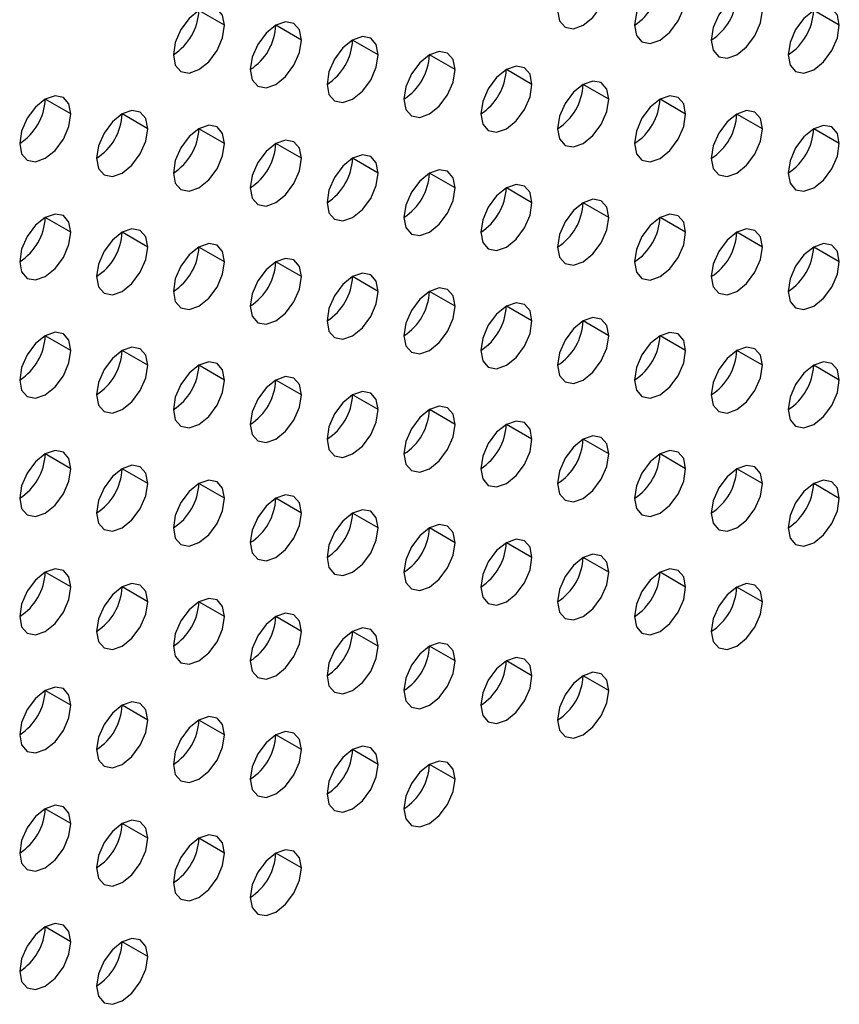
# Model space of a CAD drawing. Header units: millimetres. Extents: x 0 to 1118, y 0 to 864.
# Tile 109 of 254: x 913.08 to 916.85, y 679.02 to 683.56. Entities that reach past the tile are written whole.
import ezdxf

# ---------------------------------------------------------------- set-up
doc = ezdxf.new("R2010")
doc.units = ezdxf.units.MM

msp = doc.modelspace()

# ---------------------------------------------------------------- linework, layer by layer
at = {"color": 7, "linetype": 'Continuous', "lineweight": 25}
for p, q in [((914.018, 683.5313), (913.9002, 683.5993)), ((916.8465, 683.531), (916.7286, 683.5991)), ((914.3716, 683.4632), (914.2537, 683.5312)), ((914.7251, 683.3951), (914.6073, 683.4632)), ((915.0787, 683.3271), (914.9608, 683.3951)), ((915.4322, 683.259), (915.3144, 683.327)), ((915.7858, 683.1909), (915.668, 683.2589)), ((913.3109, 683.1231), (913.1931, 683.1911)), ((916.1394, 683.1228), (916.0215, 683.1908)), ((913.6645, 683.055), (913.5466, 683.123)), ((916.4929, 683.0547), (916.3751, 683.1228)), ((914.018, 682.9869), (913.9002, 683.055)), ((916.8465, 682.9867), (916.7286, 683.0547)), ((914.3716, 682.9188), (914.2537, 682.9869)), ((914.7251, 682.8508), (914.6073, 682.9188)), ((915.0787, 682.7827), (914.9608, 682.8507)), ((915.4322, 682.7146), (915.3144, 682.7826)), ((915.7858, 682.6465), (915.668, 682.7146)), ((913.3109, 682.5787), (913.1931, 682.6468)), ((916.1394, 682.5785), (916.0215, 682.6465)), ((913.6645, 682.5106), (913.5466, 682.5787)), ((916.4929, 682.5104), (916.3751, 682.5784)), ((914.018, 682.4426), (913.9002, 682.5106)), ((916.8465, 682.4423), (916.7286, 682.5103)), ((914.3716, 682.3745), (914.2537, 682.4425)), ((914.7251, 682.3064), (914.6073, 682.3744)), ((915.0787, 682.2383), (914.9608, 682.3064)), ((915.4322, 682.1703), (915.3144, 682.2383)), ((915.7858, 682.1022), (915.668, 682.1702)), ((913.3109, 682.0344), (913.1931, 682.1024)), ((916.1394, 682.0341), (916.0215, 682.1021)), ((913.6645, 681.9663), (913.5466, 682.0343)), ((916.4929, 681.966), (916.3751, 682.0341)), ((914.018, 681.8982), (913.9002, 681.9662)), ((916.8465, 681.8979), (916.7286, 681.966)), ((914.3716, 681.8301), (914.2537, 681.8982)), ((914.7251, 681.762), (914.6073, 681.8301)), ((915.0787, 681.694), (914.9608, 681.762)), ((915.4322, 681.6259), (915.3144, 681.6939)), ((915.7858, 681.5578), (915.668, 681.6258)), ((913.3109, 681.49), (913.1931, 681.558)), ((916.1394, 681.4897), (916.0215, 681.5578)), ((913.6645, 681.4219), (913.5466, 681.49)), ((916.4929, 681.4217), (916.3751, 681.4897)), ((914.018, 681.3538), (913.9002, 681.4219)), ((916.8465, 681.3536), (916.7286, 681.4216)), ((914.3716, 681.2858), (914.2537, 681.3538)), ((914.7251, 681.2177), (914.6073, 681.2857)), ((915.0787, 681.1496), (914.9608, 681.2176)), ((915.4322, 681.0815), (915.3144, 681.1496)), ((915.7858, 681.0135), (915.668, 681.0815)), ((913.3109, 680.9456), (913.1931, 681.0137)), ((916.1394, 680.9454), (916.0215, 681.0134)), ((913.6645, 680.8776), (913.5466, 680.9456)), ((916.4929, 680.8773), (916.3751, 680.9453)), ((914.018, 680.8095), (913.9002, 680.8775)), ((914.3716, 680.7414), (914.2537, 680.8094)), ((914.7251, 680.6733), (914.6073, 680.7414)), ((915.0787, 680.6052), (914.9608, 680.6733)), ((915.4322, 680.5372), (915.3144, 680.6052)), ((915.7858, 680.4691), (915.668, 680.5371)), ((913.3109, 680.4013), (913.1931, 680.4693)), ((913.6645, 680.3332), (913.5466, 680.4012)), ((914.018, 680.2651), (913.9002, 680.3332)), ((914.3716, 680.197), (914.2537, 680.2651)), ((914.7251, 680.129), (914.6073, 680.197)), ((915.0787, 680.0609), (914.9608, 680.1289)), ((913.3109, 679.8569), (913.1931, 679.925)), ((913.6645, 679.7888), (913.5466, 679.8569)), ((914.018, 679.7208), (913.9002, 679.7888)), ((914.3716, 679.6527), (914.2537, 679.7207)), ((913.3109, 679.3126), (913.1931, 679.3806)), ((913.6645, 679.2445), (913.5466, 679.3125))]:
    msp.add_line(p, q, dxfattribs=at)
at = {"color": 7, "linetype": 'Continuous', "lineweight": 25, "flags": 128}
for points in [[(916.1394, 683.6672), (916.1304, 683.7141), (916.1048, 683.7435), (916.0666, 683.7509), (916.0215, 683.7352), (915.9764, 683.6988), (915.9382, 683.6473), (915.9126, 683.5884), (915.9037, 683.5311)], [(915.5501, 683.5992), (915.5591, 683.5523), (915.5846, 683.5229), (915.6229, 683.5155), (915.668, 683.5311), (915.7131, 683.5675), (915.7513, 683.6191), (915.7768, 683.678), (915.7858, 683.7353)], [(915.9037, 683.5311), (915.9126, 683.4842), (915.9382, 683.4548), (915.9764, 683.4474), (916.0215, 683.4631), (916.0666, 683.4994), (916.1048, 683.551), (916.1304, 683.6099), (916.1394, 683.6672)], [(916.4929, 683.5991), (916.4839, 683.646), (916.4584, 683.6754), (916.4202, 683.6828), (916.3751, 683.6672), (916.33, 683.6308), (916.2917, 683.5792), (916.2662, 683.5203), (916.2572, 683.463)], [(914.018, 683.5313), (914.0091, 683.5782), (913.9835, 683.6076), (913.9453, 683.615), (913.9002, 683.5993), (913.8551, 683.5629), (913.8169, 683.5114), (913.7913, 683.4525), (913.7823, 683.3952)], [(916.8465, 683.531), (916.8375, 683.5779), (916.8119, 683.6073), (916.7737, 683.6148), (916.7286, 683.5991), (916.6835, 683.5627), (916.6453, 683.5111), (916.6197, 683.4522), (916.6108, 683.395)], [(916.2572, 683.463), (916.2662, 683.4161), (916.2917, 683.3867), (916.33, 683.3793), (916.3751, 683.395), (916.4202, 683.4314), (916.4584, 683.4829), (916.4839, 683.5418), (916.4929, 683.5991)], [(913.7823, 683.3952), (913.7913, 683.3483), (913.8169, 683.3189), (913.8551, 683.3115), (913.9002, 683.3272), (913.9453, 683.3636), (913.9835, 683.4151), (914.0091, 683.474), (914.018, 683.5313)], [(914.3716, 683.4632), (914.3626, 683.5101), (914.3371, 683.5395), (914.2988, 683.5469), (914.2537, 683.5313), (914.2086, 683.4949), (914.1704, 683.4433), (914.1449, 683.3844), (914.1359, 683.3271)], [(916.6108, 683.395), (916.6197, 683.3481), (916.6453, 683.3186), (916.6835, 683.3112), (916.7286, 683.3269), (916.7737, 683.3633), (916.8119, 683.4149), (916.8375, 683.4738), (916.8465, 683.531)], [(914.7251, 683.3951), (914.7162, 683.442), (914.6906, 683.4714), (914.6524, 683.4789), (914.6073, 683.4632), (914.5622, 683.4268), (914.524, 683.3752), (914.4984, 683.3163), (914.4894, 683.2591)], [(914.1359, 683.3271), (914.1449, 683.2802), (914.1704, 683.2508), (914.2086, 683.2434), (914.2537, 683.2591), (914.2988, 683.2955), (914.3371, 683.3471), (914.3626, 683.4059), (914.3716, 683.4632)], [(914.4894, 683.2591), (914.4984, 683.2122), (914.524, 683.1828), (914.5622, 683.1753), (914.6073, 683.191), (914.6524, 683.2274), (914.6906, 683.279), (914.7162, 683.3379), (914.7251, 683.3951)], [(915.0787, 683.3271), (915.0697, 683.374), (915.0442, 683.4034), (915.0059, 683.4108), (914.9608, 683.3951), (914.9157, 683.3587), (914.8775, 683.3071), (914.852, 683.2482), (914.843, 683.191)], [(915.4322, 683.259), (915.4233, 683.3059), (915.3977, 683.3353), (915.3595, 683.3427), (915.3144, 683.327), (915.2693, 683.2906), (915.2311, 683.2391), (915.2055, 683.1802), (915.1965, 683.1229)], [(914.843, 683.191), (914.852, 683.1441), (914.8775, 683.1147), (914.9157, 683.1073), (914.9608, 683.1229), (915.0059, 683.1593), (915.0442, 683.2109), (915.0697, 683.2698), (915.0787, 683.3271)], [(915.1965, 683.1229), (915.2055, 683.076), (915.2311, 683.0466), (915.2693, 683.0392), (915.3144, 683.0548), (915.3595, 683.0912), (915.3977, 683.1428), (915.4233, 683.2017), (915.4322, 683.259)], [(915.7858, 683.1909), (915.7768, 683.2378), (915.7513, 683.2672), (915.7131, 683.2746), (915.668, 683.259), (915.6229, 683.2226), (915.5846, 683.171), (915.5591, 683.1121), (915.5501, 683.0548)], [(913.3109, 683.1231), (913.302, 683.17), (913.2764, 683.1994), (913.2382, 683.2068), (913.1931, 683.1911), (913.148, 683.1547), (913.1097, 683.1032), (913.0842, 683.0443), (913.0752, 682.987)], [(916.1394, 683.1228), (916.1304, 683.1697), (916.1048, 683.1991), (916.0666, 683.2065), (916.0215, 683.1909), (915.9764, 683.1545), (915.9382, 683.1029), (915.9126, 683.044), (915.9037, 682.9867)], [(915.5501, 683.0548), (915.5591, 683.0079), (915.5846, 682.9785), (915.6229, 682.9711), (915.668, 682.9868), (915.7131, 683.0232), (915.7513, 683.0747), (915.7768, 683.1336), (915.7858, 683.1909)], [(913.0752, 682.987), (913.0842, 682.9401), (913.1097, 682.9107), (913.148, 682.9033), (913.1931, 682.919), (913.2382, 682.9554), (913.2764, 683.0069), (913.302, 683.0658), (913.3109, 683.1231)], [(913.6645, 683.055), (913.6555, 683.1019), (913.63, 683.1313), (913.5917, 683.1387), (913.5466, 683.1231), (913.5015, 683.0867), (913.4633, 683.0351), (913.4378, 682.9762), (913.4288, 682.9189)], [(915.9037, 682.9867), (915.9126, 682.9398), (915.9382, 682.9104), (915.9764, 682.903), (916.0215, 682.9187), (916.0666, 682.9551), (916.1048, 683.0067), (916.1304, 683.0656), (916.1394, 683.1228)], [(916.4929, 683.0547), (916.4839, 683.1016), (916.4584, 683.131), (916.4202, 683.1385), (916.3751, 683.1228), (916.33, 683.0864), (916.2917, 683.0348), (916.2662, 682.9759), (916.2572, 682.9187)], [(914.018, 682.9869), (914.0091, 683.0338), (913.9835, 683.0632), (913.9453, 683.0707), (913.9002, 683.055), (913.8551, 683.0186), (913.8169, 682.967), (913.7913, 682.9081), (913.7823, 682.8509)], [(916.8465, 682.9867), (916.8375, 683.0336), (916.8119, 683.063), (916.7737, 683.0704), (916.7286, 683.0547), (916.6835, 683.0183), (916.6453, 682.9667), (916.6197, 682.9078), (916.6108, 682.8506)], [(913.4288, 682.9189), (913.4378, 682.872), (913.4633, 682.8426), (913.5015, 682.8352), (913.5466, 682.8509), (913.5917, 682.8873), (913.63, 682.9388), (913.6555, 682.9977), (913.6645, 683.055)], [(916.2572, 682.9187), (916.2662, 682.8718), (916.2917, 682.8424), (916.33, 682.8349), (916.3751, 682.8506), (916.4202, 682.887), (916.4584, 682.9386), (916.4839, 682.9975), (916.4929, 683.0547)], [(913.7823, 682.8509), (913.7913, 682.804), (913.8169, 682.7746), (913.8551, 682.7671), (913.9002, 682.7828), (913.9453, 682.8192), (913.9835, 682.8708), (914.0091, 682.9297), (914.018, 682.9869)], [(914.3716, 682.9188), (914.3626, 682.9657), (914.3371, 682.9952), (914.2988, 683.0026), (914.2537, 682.9869), (914.2086, 682.9505), (914.1704, 682.8989), (914.1449, 682.84), (914.1359, 682.7828)], [(916.6108, 682.8506), (916.6197, 682.8037), (916.6453, 682.7743), (916.6835, 682.7669), (916.7286, 682.7825), (916.7737, 682.8189), (916.8119, 682.8705), (916.8375, 682.9294), (916.8465, 682.9867)], [(914.7251, 682.8508), (914.7162, 682.8977), (914.6906, 682.9271), (914.6524, 682.9345), (914.6073, 682.9188), (914.5622, 682.8824), (914.524, 682.8309), (914.4984, 682.772), (914.4894, 682.7147)], [(914.1359, 682.7828), (914.1449, 682.7359), (914.1704, 682.7065), (914.2086, 682.699), (914.2537, 682.7147), (914.2988, 682.7511), (914.3371, 682.8027), (914.3626, 682.8616), (914.3716, 682.9188)], [(914.4894, 682.7147), (914.4984, 682.6678), (914.524, 682.6384), (914.5622, 682.631), (914.6073, 682.6466), (914.6524, 682.683), (914.6906, 682.7346), (914.7162, 682.7935), (914.7251, 682.8508)], [(915.0787, 682.7827), (915.0697, 682.8296), (915.0442, 682.859), (915.0059, 682.8664), (914.9608, 682.8507), (914.9157, 682.8144), (914.8775, 682.7628), (914.852, 682.7039), (914.843, 682.6466)], [(915.4322, 682.7146), (915.4233, 682.7615), (915.3977, 682.7909), (915.3595, 682.7983), (915.3144, 682.7827), (915.2693, 682.7463), (915.2311, 682.6947), (915.2055, 682.6358), (915.1965, 682.5785)], [(914.843, 682.6466), (914.852, 682.5997), (914.8775, 682.5703), (914.9157, 682.5629), (914.9608, 682.5786), (915.0059, 682.615), (915.0442, 682.6665), (915.0697, 682.7254), (915.0787, 682.7827)], [(915.1965, 682.5785), (915.2055, 682.5316), (915.2311, 682.5022), (915.2693, 682.4948), (915.3144, 682.5105), (915.3595, 682.5469), (915.3977, 682.5985), (915.4233, 682.6574), (915.4322, 682.7146)], [(915.7858, 682.6465), (915.7768, 682.6934), (915.7513, 682.7228), (915.7131, 682.7303), (915.668, 682.7146), (915.6229, 682.6782), (915.5846, 682.6266), (915.5591, 682.5677), (915.5501, 682.5105)], [(913.3109, 682.5787), (913.302, 682.6256), (913.2764, 682.655), (913.2382, 682.6625), (913.1931, 682.6468), (913.148, 682.6104), (913.1097, 682.5588), (913.0842, 682.4999), (913.0752, 682.4427)], [(916.1394, 682.5785), (916.1304, 682.6254), (916.1048, 682.6548), (916.0666, 682.6622), (916.0215, 682.6465), (915.9764, 682.6101), (915.9382, 682.5585), (915.9126, 682.4996), (915.9037, 682.4424)], [(915.5501, 682.5105), (915.5591, 682.4636), (915.5846, 682.4342), (915.6229, 682.4267), (915.668, 682.4424), (915.7131, 682.4788), (915.7513, 682.5304), (915.7768, 682.5893), (915.7858, 682.6465)], [(913.0752, 682.4427), (913.0842, 682.3958), (913.1097, 682.3663), (913.148, 682.3589), (913.1931, 682.3746), (913.2382, 682.411), (913.2764, 682.4626), (913.302, 682.5215), (913.3109, 682.5787)], [(913.6645, 682.5106), (913.6555, 682.5575), (913.63, 682.5869), (913.5917, 682.5944), (913.5466, 682.5787), (913.5015, 682.5423), (913.4633, 682.4907), (913.4378, 682.4318), (913.4288, 682.3746)], [(915.9037, 682.4424), (915.9126, 682.3955), (915.9382, 682.3661), (915.9764, 682.3587), (916.0215, 682.3743), (916.0666, 682.4107), (916.1048, 682.4623), (916.1304, 682.5212), (916.1394, 682.5785)], [(916.4929, 682.5104), (916.4839, 682.5573), (916.4584, 682.5867), (916.4202, 682.5941), (916.3751, 682.5784), (916.33, 682.542), (916.2917, 682.4905), (916.2662, 682.4316), (916.2572, 682.3743)], [(914.018, 682.4426), (914.0091, 682.4895), (913.9835, 682.5189), (913.9453, 682.5263), (913.9002, 682.5106), (913.8551, 682.4742), (913.8169, 682.4227), (913.7913, 682.3638), (913.7823, 682.3065)], [(916.8465, 682.4423), (916.8375, 682.4892), (916.8119, 682.5186), (916.7737, 682.526), (916.7286, 682.5104), (916.6835, 682.474), (916.6453, 682.4224), (916.6197, 682.3635), (916.6108, 682.3062)], [(913.4288, 682.3746), (913.4378, 682.3277), (913.4633, 682.2983), (913.5015, 682.2908), (913.5466, 682.3065), (913.5917, 682.3429), (913.63, 682.3945), (913.6555, 682.4534), (913.6645, 682.5106)], [(916.2572, 682.3743), (916.2662, 682.3274), (916.2917, 682.298), (916.33, 682.2906), (916.3751, 682.3063), (916.4202, 682.3426), (916.4584, 682.3942), (916.4839, 682.4531), (916.4929, 682.5104)], [(913.7823, 682.3065), (913.7913, 682.2596), (913.8169, 682.2302), (913.8551, 682.2228), (913.9002, 682.2384), (913.9453, 682.2748), (913.9835, 682.3264), (914.0091, 682.3853), (914.018, 682.4426)], [(914.3716, 682.3745), (914.3626, 682.4214), (914.3371, 682.4508), (914.2988, 682.4582), (914.2537, 682.4425), (914.2086, 682.4061), (914.1704, 682.3546), (914.1449, 682.2957), (914.1359, 682.2384)], [(916.6108, 682.3062), (916.6197, 682.2593), (916.6453, 682.2299), (916.6835, 682.2225), (916.7286, 682.2382), (916.7737, 682.2746), (916.8119, 682.3261), (916.8375, 682.385), (916.8465, 682.4423)], [(914.7251, 682.3064), (914.7162, 682.3533), (914.6906, 682.3827), (914.6524, 682.3901), (914.6073, 682.3745), (914.5622, 682.3381), (914.524, 682.2865), (914.4984, 682.2276), (914.4894, 682.1703)], [(914.1359, 682.2384), (914.1449, 682.1915), (914.1704, 682.1621), (914.2086, 682.1547), (914.2537, 682.1704), (914.2988, 682.2068), (914.3371, 682.2583), (914.3626, 682.3172), (914.3716, 682.3745)], [(914.4894, 682.1703), (914.4984, 682.1234), (914.524, 682.094), (914.5622, 682.0866), (914.6073, 682.1023), (914.6524, 682.1387), (914.6906, 682.1903), (914.7162, 682.2491), (914.7251, 682.3064)], [(915.0787, 682.2383), (915.0697, 682.2852), (915.0442, 682.3146), (915.0059, 682.3221), (914.9608, 682.3064), (914.9157, 682.27), (914.8775, 682.2184), (914.852, 682.1595), (914.843, 682.1023)], [(915.4322, 682.1703), (915.4233, 682.2172), (915.3977, 682.2466), (915.3595, 682.254), (915.3144, 682.2383), (915.2693, 682.2019), (915.2311, 682.1503), (915.2055, 682.0914), (915.1965, 682.0342)], [(914.843, 682.1023), (914.852, 682.0554), (914.8775, 682.026), (914.9157, 682.0185), (914.9608, 682.0342), (915.0059, 682.0706), (915.0442, 682.1222), (915.0697, 682.1811), (915.0787, 682.2383)], [(915.1965, 682.0342), (915.2055, 681.9873), (915.2311, 681.9579), (915.2693, 681.9505), (915.3144, 681.9661), (915.3595, 682.0025), (915.3977, 682.0541), (915.4233, 682.113), (915.4322, 682.1703)], [(915.7858, 682.1022), (915.7768, 682.1491), (915.7513, 682.1785), (915.7131, 682.1859), (915.668, 682.1702), (915.6229, 682.1338), (915.5846, 682.0823), (915.5591, 682.0234), (915.5501, 681.9661)], [(913.3109, 682.0344), (913.302, 682.0813), (913.2764, 682.1107), (913.2382, 682.1181), (913.1931, 682.1024), (913.148, 682.066), (913.1097, 682.0144), (913.0842, 681.9556), (913.0752, 681.8983)], [(916.1394, 682.0341), (916.1304, 682.081), (916.1048, 682.1104), (916.0666, 682.1178), (916.0215, 682.1022), (915.9764, 682.0658), (915.9382, 682.0142), (915.9126, 681.9553), (915.9037, 681.898)], [(915.5501, 681.9661), (915.5591, 681.9192), (915.5846, 681.8898), (915.6229, 681.8824), (915.668, 681.898), (915.7131, 681.9344), (915.7513, 681.986), (915.7768, 682.0449), (915.7858, 682.1022)], [(913.0752, 681.8983), (913.0842, 681.8514), (913.1097, 681.822), (913.148, 681.8146), (913.1931, 681.8302), (913.2382, 681.8666), (913.2764, 681.9182), (913.302, 681.9771), (913.3109, 682.0344)], [(913.6645, 681.9663), (913.6555, 682.0132), (913.63, 682.0426), (913.5917, 682.05), (913.5466, 682.0343), (913.5015, 681.9979), (913.4633, 681.9464), (913.4378, 681.8875), (913.4288, 681.8302)], [(915.9037, 681.898), (915.9126, 681.8511), (915.9382, 681.8217), (915.9764, 681.8143), (916.0215, 681.83), (916.0666, 681.8664), (916.1048, 681.9179), (916.1304, 681.9768), (916.1394, 682.0341)], [(916.4929, 681.966), (916.4839, 682.0129), (916.4584, 682.0423), (916.4202, 682.0497), (916.3751, 682.0341), (916.33, 681.9977), (916.2917, 681.9461), (916.2662, 681.8872), (916.2572, 681.8299)], [(914.018, 681.8982), (914.0091, 681.9451), (913.9835, 681.9745), (913.9453, 681.9819), (913.9002, 681.9663), (913.8551, 681.9299), (913.8169, 681.8783), (913.7913, 681.8194), (913.7823, 681.7621)], [(916.8465, 681.8979), (916.8375, 681.9448), (916.8119, 681.9742), (916.7737, 681.9817), (916.7286, 681.966), (916.6835, 681.9296), (916.6453, 681.878), (916.6197, 681.8191), (916.6108, 681.7619)], [(913.4288, 681.8302), (913.4378, 681.7833), (913.4633, 681.7539), (913.5015, 681.7465), (913.5466, 681.7622), (913.5917, 681.7986), (913.63, 681.8501), (913.6555, 681.909), (913.6645, 681.9663)], [(916.2572, 681.8299), (916.2662, 681.783), (916.2917, 681.7536), (916.33, 681.7462), (916.3751, 681.7619), (916.4202, 681.7983), (916.4584, 681.8499), (916.4839, 681.9088), (916.4929, 681.966)], [(913.7823, 681.7621), (913.7913, 681.7152), (913.8169, 681.6858), (913.8551, 681.6784), (913.9002, 681.6941), (913.9453, 681.7305), (913.9835, 681.782), (914.0091, 681.8409), (914.018, 681.8982)], [(914.3716, 681.8301), (914.3626, 681.877), (914.3371, 681.9064), (914.2988, 681.9139), (914.2537, 681.8982), (914.2086, 681.8618), (914.1704, 681.8102), (914.1449, 681.7513), (914.1359, 681.6941)], [(916.6108, 681.7619), (916.6197, 681.715), (916.6453, 681.6856), (916.6835, 681.6781), (916.7286, 681.6938), (916.7737, 681.7302), (916.8119, 681.7818), (916.8375, 681.8407), (916.8465, 681.8979)], [(914.7251, 681.762), (914.7162, 681.8089), (914.6906, 681.8384), (914.6524, 681.8458), (914.6073, 681.8301), (914.5622, 681.7937), (914.524, 681.7421), (914.4984, 681.6832), (914.4894, 681.626)], [(914.1359, 681.6941), (914.1449, 681.6472), (914.1704, 681.6178), (914.2086, 681.6103), (914.2537, 681.626), (914.2988, 681.6624), (914.3371, 681.714), (914.3626, 681.7729), (914.3716, 681.8301)], [(914.4894, 681.626), (914.4984, 681.5791), (914.524, 681.5497), (914.5622, 681.5422), (914.6073, 681.5579), (914.6524, 681.5943), (914.6906, 681.6459), (914.7162, 681.7048), (914.7251, 681.762)], [(915.0787, 681.694), (915.0697, 681.7409), (915.0442, 681.7703), (915.0059, 681.7777), (914.9608, 681.762), (914.9157, 681.7256), (914.8775, 681.6741), (914.852, 681.6152), (914.843, 681.5579)], [(915.4322, 681.6259), (915.4233, 681.6728), (915.3977, 681.7022), (915.3595, 681.7096), (915.3144, 681.6939), (915.2693, 681.6576), (915.2311, 681.606), (915.2055, 681.5471), (915.1965, 681.4898)], [(914.843, 681.5579), (914.852, 681.511), (914.8775, 681.4816), (914.9157, 681.4742), (914.9608, 681.4898), (915.0059, 681.5262), (915.0442, 681.5778), (915.0697, 681.6367), (915.0787, 681.694)], [(915.1965, 681.4898), (915.2055, 681.4429), (915.2311, 681.4135), (915.2693, 681.4061), (915.3144, 681.4218), (915.3595, 681.4582), (915.3977, 681.5097), (915.4233, 681.5686), (915.4322, 681.6259)], [(915.7858, 681.5578), (915.7768, 681.6047), (915.7513, 681.6341), (915.7131, 681.6415), (915.668, 681.6259), (915.6229, 681.5895), (915.5846, 681.5379), (915.5591, 681.479), (915.5501, 681.4217)], [(913.3109, 681.49), (913.302, 681.5369), (913.2764, 681.5663), (913.2382, 681.5737), (913.1931, 681.5581), (913.148, 681.5217), (913.1097, 681.4701), (913.0842, 681.4112), (913.0752, 681.3539)], [(916.1394, 681.4897), (916.1304, 681.5366), (916.1048, 681.566), (916.0666, 681.5735), (916.0215, 681.5578), (915.9764, 681.5214), (915.9382, 681.4698), (915.9126, 681.4109), (915.9037, 681.3537)], [(915.5501, 681.4217), (915.5591, 681.3748), (915.5846, 681.3454), (915.6229, 681.338), (915.668, 681.3537), (915.7131, 681.3901), (915.7513, 681.4417), (915.7768, 681.5006), (915.7858, 681.5578)], [(913.0752, 681.3539), (913.0842, 681.307), (913.1097, 681.2776), (913.148, 681.2702), (913.1931, 681.2859), (913.2382, 681.3223), (913.2764, 681.3738), (913.302, 681.4327), (913.3109, 681.49)], [(913.6645, 681.4219), (913.6555, 681.4688), (913.63, 681.4982), (913.5917, 681.5057), (913.5466, 681.49), (913.5015, 681.4536), (913.4633, 681.402), (913.4378, 681.3431), (913.4288, 681.2859)], [(915.9037, 681.3537), (915.9126, 681.3068), (915.9382, 681.2774), (915.9764, 681.2699), (916.0215, 681.2856), (916.0666, 681.322), (916.1048, 681.3736), (916.1304, 681.4325), (916.1394, 681.4897)], [(916.4929, 681.4217), (916.4839, 681.4686), (916.4584, 681.498), (916.4202, 681.5054), (916.3751, 681.4897), (916.33, 681.4533), (916.2917, 681.4017), (916.2662, 681.3428), (916.2572, 681.2856)], [(914.018, 681.3538), (914.0091, 681.4007), (913.9835, 681.4301), (913.9453, 681.4376), (913.9002, 681.4219), (913.8551, 681.3855), (913.8169, 681.3339), (913.7913, 681.275), (913.7823, 681.2178)], [(916.8465, 681.3536), (916.8375, 681.4005), (916.8119, 681.4299), (916.7737, 681.4373), (916.7286, 681.4216), (916.6835, 681.3852), (916.6453, 681.3337), (916.6197, 681.2748), (916.6108, 681.2175)], [(913.4288, 681.2859), (913.4378, 681.239), (913.4633, 681.2095), (913.5015, 681.2021), (913.5466, 681.2178), (913.5917, 681.2542), (913.63, 681.3058), (913.6555, 681.3647), (913.6645, 681.4219)], [(916.2572, 681.2856), (916.2662, 681.2387), (916.2917, 681.2093), (916.33, 681.2019), (916.3751, 681.2175), (916.4202, 681.2539), (916.4584, 681.3055), (916.4839, 681.3644), (916.4929, 681.4217)], [(913.7823, 681.2178), (913.7913, 681.1709), (913.8169, 681.1415), (913.8551, 681.134), (913.9002, 681.1497), (913.9453, 681.1861), (913.9835, 681.2377), (914.0091, 681.2966), (914.018, 681.3538)], [(914.3716, 681.2858), (914.3626, 681.3327), (914.3371, 681.3621), (914.2988, 681.3695), (914.2537, 681.3538), (914.2086, 681.3174), (914.1704, 681.2659), (914.1449, 681.207), (914.1359, 681.1497)], [(916.6108, 681.2175), (916.6197, 681.1706), (916.6453, 681.1412), (916.6835, 681.1338), (916.7286, 681.1495), (916.7737, 681.1858), (916.8119, 681.2374), (916.8375, 681.2963), (916.8465, 681.3536)], [(914.7251, 681.2177), (914.7162, 681.2646), (914.6906, 681.294), (914.6524, 681.3014), (914.6073, 681.2857), (914.5622, 681.2493), (914.524, 681.1978), (914.4984, 681.1389), (914.4894, 681.0816)], [(914.1359, 681.1497), (914.1449, 681.1028), (914.1704, 681.0734), (914.2086, 681.066), (914.2537, 681.0816), (914.2988, 681.118), (914.3371, 681.1696), (914.3626, 681.2285), (914.3716, 681.2858)], [(914.4894, 681.0816), (914.4984, 681.0347), (914.524, 681.0053), (914.5622, 680.9979), (914.6073, 681.0136), (914.6524, 681.05), (914.6906, 681.1015), (914.7162, 681.1604), (914.7251, 681.2177)], [(915.0787, 681.1496), (915.0697, 681.1965), (915.0442, 681.2259), (915.0059, 681.2333), (914.9608, 681.2177), (914.9157, 681.1813), (914.8775, 681.1297), (914.852, 681.0708), (914.843, 681.0135)], [(915.4322, 681.0815), (915.4233, 681.1284), (915.3977, 681.1578), (915.3595, 681.1653), (915.3144, 681.1496), (915.2693, 681.1132), (915.2311, 681.0616), (915.2055, 681.0027), (915.1965, 680.9455)], [(914.843, 681.0135), (914.852, 680.9666), (914.8775, 680.9372), (914.9157, 680.9298), (914.9608, 680.9455), (915.0059, 680.9819), (915.0442, 681.0335), (915.0697, 681.0924), (915.0787, 681.1496)], [(915.1965, 680.9455), (915.2055, 680.8986), (915.2311, 680.8692), (915.2693, 680.8617), (915.3144, 680.8774), (915.3595, 680.9138), (915.3977, 680.9654), (915.4233, 681.0243), (915.4322, 681.0815)], [(915.7858, 681.0135), (915.7768, 681.0604), (915.7513, 681.0898), (915.7131, 681.0972), (915.668, 681.0815), (915.6229, 681.0451), (915.5846, 680.9935), (915.5591, 680.9346), (915.5501, 680.8774)], [(913.3109, 680.9456), (913.302, 680.9925), (913.2764, 681.0219), (913.2382, 681.0294), (913.1931, 681.0137), (913.148, 680.9773), (913.1097, 680.9257), (913.0842, 680.8668), (913.0752, 680.8096)], [(916.1394, 680.9454), (916.1304, 680.9923), (916.1048, 681.0217), (916.0666, 681.0291), (916.0215, 681.0134), (915.9764, 680.977), (915.9382, 680.9255), (915.9126, 680.8666), (915.9037, 680.8093)], [(915.5501, 680.8774), (915.5591, 680.8305), (915.5846, 680.8011), (915.6229, 680.7937), (915.668, 680.8093), (915.7131, 680.8457), (915.7513, 680.8973), (915.7768, 680.9562), (915.7858, 681.0135)], [(913.0752, 680.8096), (913.0842, 680.7627), (913.1097, 680.7333), (913.148, 680.7258), (913.1931, 680.7415), (913.2382, 680.7779), (913.2764, 680.8295), (913.302, 680.8884), (913.3109, 680.9456)], [(913.6645, 680.8776), (913.6555, 680.9245), (913.63, 680.9539), (913.5917, 680.9613), (913.5466, 680.9456), (913.5015, 680.9092), (913.4633, 680.8576), (913.4378, 680.7988), (913.4288, 680.7415)], [(915.9037, 680.8093), (915.9126, 680.7624), (915.9382, 680.733), (915.9764, 680.7256), (916.0215, 680.7412), (916.0666, 680.7776), (916.1048, 680.8292), (916.1304, 680.8881), (916.1394, 680.9454)], [(916.4929, 680.8773), (916.4839, 680.9242), (916.4584, 680.9536), (916.4202, 680.961), (916.3751, 680.9454), (916.33, 680.909), (916.2917, 680.8574), (916.2662, 680.7985), (916.2572, 680.7412)], [(914.018, 680.8095), (914.0091, 680.8564), (913.9835, 680.8858), (913.9453, 680.8932), (913.9002, 680.8775), (913.8551, 680.8411), (913.8169, 680.7896), (913.7913, 680.7307), (913.7823, 680.6734)], [(913.4288, 680.7415), (913.4378, 680.6946), (913.4633, 680.6652), (913.5015, 680.6578), (913.5466, 680.6734), (913.5917, 680.7098), (913.63, 680.7614), (913.6555, 680.8203), (913.6645, 680.8776)], [(916.2572, 680.7412), (916.2662, 680.6943), (916.2917, 680.6649), (916.33, 680.6575), (916.3751, 680.6732), (916.4202, 680.7096), (916.4584, 680.7611), (916.4839, 680.82), (916.4929, 680.8773)], [(913.7823, 680.6734), (913.7913, 680.6265), (913.8169, 680.5971), (913.8551, 680.5897), (913.9002, 680.6054), (913.9453, 680.6418), (913.9835, 680.6933), (914.0091, 680.7522), (914.018, 680.8095)], [(914.3716, 680.7414), (914.3626, 680.7883), (914.3371, 680.8177), (914.2988, 680.8251), (914.2537, 680.8095), (914.2086, 680.7731), (914.1704, 680.7215), (914.1449, 680.6626), (914.1359, 680.6053)], [(914.7251, 680.6733), (914.7162, 680.7202), (914.6906, 680.7496), (914.6524, 680.7571), (914.6073, 680.7414), (914.5622, 680.705), (914.524, 680.6534), (914.4984, 680.5945), (914.4894, 680.5373)], [(914.1359, 680.6053), (914.1449, 680.5584), (914.1704, 680.529), (914.2086, 680.5216), (914.2537, 680.5373), (914.2988, 680.5737), (914.3371, 680.6252), (914.3626, 680.6841), (914.3716, 680.7414)], [(914.4894, 680.5373), (914.4984, 680.4904), (914.524, 680.461), (914.5622, 680.4535), (914.6073, 680.4692), (914.6524, 680.5056), (914.6906, 680.5572), (914.7162, 680.6161), (914.7251, 680.6733)], [(915.0787, 680.6052), (915.0697, 680.6521), (915.0442, 680.6816), (915.0059, 680.689), (914.9608, 680.6733), (914.9157, 680.6369), (914.8775, 680.5853), (914.852, 680.5264), (914.843, 680.4692)], [(915.4322, 680.5372), (915.4233, 680.5841), (915.3977, 680.6135), (915.3595, 680.6209), (915.3144, 680.6052), (915.2693, 680.5688), (915.2311, 680.5173), (915.2055, 680.4584), (915.1965, 680.4011)], [(914.843, 680.4692), (914.852, 680.4223), (914.8775, 680.3929), (914.9157, 680.3854), (914.9608, 680.4011), (915.0059, 680.4375), (915.0442, 680.4891), (915.0697, 680.548), (915.0787, 680.6052)], [(915.1965, 680.4011), (915.2055, 680.3542), (915.2311, 680.3248), (915.2693, 680.3174), (915.3144, 680.333), (915.3595, 680.3694), (915.3977, 680.421), (915.4233, 680.4799), (915.4322, 680.5372)], [(915.7858, 680.4691), (915.7768, 680.516), (915.7513, 680.5454), (915.7131, 680.5528), (915.668, 680.5371), (915.6229, 680.5008), (915.5846, 680.4492), (915.5591, 680.3903), (915.5501, 680.333)], [(913.3109, 680.4013), (913.302, 680.4482), (913.2764, 680.4776), (913.2382, 680.485), (913.1931, 680.4693), (913.148, 680.4329), (913.1097, 680.3814), (913.0842, 680.3225), (913.0752, 680.2652)], [(915.5501, 680.333), (915.5591, 680.2861), (915.5846, 680.2567), (915.6229, 680.2493), (915.668, 680.265), (915.7131, 680.3014), (915.7513, 680.3529), (915.7768, 680.4118), (915.7858, 680.4691)], [(913.0752, 680.2652), (913.0842, 680.2183), (913.1097, 680.1889), (913.148, 680.1815), (913.1931, 680.1972), (913.2382, 680.2335), (913.2764, 680.2851), (913.302, 680.344), (913.3109, 680.4013)], [(913.6645, 680.3332), (913.6555, 680.3801), (913.63, 680.4095), (913.5917, 680.4169), (913.5466, 680.4013), (913.5015, 680.3649), (913.4633, 680.3133), (913.4378, 680.2544), (913.4288, 680.1971)], [(914.018, 680.2651), (914.0091, 680.312), (913.9835, 680.3414), (913.9453, 680.3489), (913.9002, 680.3332), (913.8551, 680.2968), (913.8169, 680.2452), (913.7913, 680.1863), (913.7823, 680.1291)], [(913.4288, 680.1971), (913.4378, 680.1502), (913.4633, 680.1208), (913.5015, 680.1134), (913.5466, 680.1291), (913.5917, 680.1655), (913.63, 680.217), (913.6555, 680.2759), (913.6645, 680.3332)], [(913.7823, 680.1291), (913.7913, 680.0822), (913.8169, 680.0528), (913.8551, 680.0453), (913.9002, 680.061), (913.9453, 680.0974), (913.9835, 680.149), (914.0091, 680.2079), (914.018, 680.2651)], [(914.3716, 680.197), (914.3626, 680.2439), (914.3371, 680.2733), (914.2988, 680.2808), (914.2537, 680.2651), (914.2086, 680.2287), (914.1704, 680.1771), (914.1449, 680.1182), (914.1359, 680.061)], [(914.7251, 680.129), (914.7162, 680.1759), (914.6906, 680.2053), (914.6524, 680.2127), (914.6073, 680.197), (914.5622, 680.1606), (914.524, 680.1091), (914.4984, 680.0502), (914.4894, 679.9929)], [(914.1359, 680.061), (914.1449, 680.0141), (914.1704, 679.9847), (914.2086, 679.9772), (914.2537, 679.9929), (914.2988, 680.0293), (914.3371, 680.0809), (914.3626, 680.1398), (914.3716, 680.197)], [(914.4894, 679.9929), (914.4984, 679.946), (914.524, 679.9166), (914.5622, 679.9092), (914.6073, 679.9248), (914.6524, 679.9612), (914.6906, 680.0128), (914.7162, 680.0717), (914.7251, 680.129)], [(915.0787, 680.0609), (915.0697, 680.1078), (915.0442, 680.1372), (915.0059, 680.1446), (914.9608, 680.1289), (914.9157, 680.0925), (914.8775, 680.041), (914.852, 679.9821), (914.843, 679.9248)], [(914.843, 679.9248), (914.852, 679.8779), (914.8775, 679.8485), (914.9157, 679.8411), (914.9608, 679.8568), (915.0059, 679.8932), (915.0442, 679.9447), (915.0697, 680.0036), (915.0787, 680.0609)], [(913.3109, 679.8569), (913.302, 679.9038), (913.2764, 679.9332), (913.2382, 679.9407), (913.1931, 679.925), (913.148, 679.8886), (913.1097, 679.837), (913.0842, 679.7781), (913.0752, 679.7208)], [(913.0752, 679.7208), (913.0842, 679.6739), (913.1097, 679.6445), (913.148, 679.6371), (913.1931, 679.6528), (913.2382, 679.6892), (913.2764, 679.7408), (913.302, 679.7997), (913.3109, 679.8569)], [(913.6645, 679.7888), (913.6555, 679.8357), (913.63, 679.8651), (913.5917, 679.8726), (913.5466, 679.8569), (913.5015, 679.8205), (913.4633, 679.7689), (913.4378, 679.71), (913.4288, 679.6528)], [(914.018, 679.7208), (914.0091, 679.7677), (913.9835, 679.7971), (913.9453, 679.8045), (913.9002, 679.7888), (913.8551, 679.7524), (913.8169, 679.7009), (913.7913, 679.642), (913.7823, 679.5847)], [(913.4288, 679.6528), (913.4378, 679.6059), (913.4633, 679.5765), (913.5015, 679.569), (913.5466, 679.5847), (913.5917, 679.6211), (913.63, 679.6727), (913.6555, 679.7316), (913.6645, 679.7888)], [(913.7823, 679.5847), (913.7913, 679.5378), (913.8169, 679.5084), (913.8551, 679.501), (913.9002, 679.5166), (913.9453, 679.553), (913.9835, 679.6046), (914.0091, 679.6635), (914.018, 679.7208)], [(914.3716, 679.6527), (914.3626, 679.6996), (914.3371, 679.729), (914.2988, 679.7364), (914.2537, 679.7207), (914.2086, 679.6843), (914.1704, 679.6328), (914.1449, 679.5739), (914.1359, 679.5166)], [(914.1359, 679.5166), (914.1449, 679.4697), (914.1704, 679.4403), (914.2086, 679.4329), (914.2537, 679.4486), (914.2988, 679.485), (914.3371, 679.5365), (914.3626, 679.5954), (914.3716, 679.6527)], [(913.3109, 679.3126), (913.302, 679.3595), (913.2764, 679.3889), (913.2382, 679.3963), (913.1931, 679.3806), (913.148, 679.3442), (913.1097, 679.2926), (913.0842, 679.2337), (913.0752, 679.1765)], [(913.0752, 679.1765), (913.0842, 679.1296), (913.1097, 679.1002), (913.148, 679.0928), (913.1931, 679.1084), (913.2382, 679.1448), (913.2764, 679.1964), (913.302, 679.2553), (913.3109, 679.3126)], [(913.6645, 679.2445), (913.6555, 679.2914), (913.63, 679.3208), (913.5917, 679.3282), (913.5466, 679.3125), (913.5015, 679.2761), (913.4633, 679.2246), (913.4378, 679.1657), (913.4288, 679.1084)], [(913.4288, 679.1084), (913.4378, 679.0615), (913.4633, 679.0321), (913.5015, 679.0247), (913.5466, 679.0404), (913.5917, 679.0767), (913.63, 679.1283), (913.6555, 679.1872), (913.6645, 679.2445)]]:
    msp.add_lwpolyline(points, dxfattribs=at)
at = {"color": 7, "linetype": 'Continuous', "lineweight": 25}
for centre in [(915.7656, 683.7469), (916.1192, 683.6788), (913.6443, 683.611), (916.4727, 683.6107), (913.9979, 683.5429), (914.3514, 683.4748), (914.705, 683.4067), (915.0585, 683.3386), (915.4121, 683.2706), (912.9372, 683.2028), (915.7656, 683.2025), (913.2908, 683.1347), (916.1192, 683.1344), (913.6443, 683.0666), (916.4727, 683.0663), (913.9979, 682.9985), (914.3514, 682.9304), (914.705, 682.8624), (915.0585, 682.7943), (915.4121, 682.7262), (912.9372, 682.6584), (915.7656, 682.6581), (913.2908, 682.5903), (916.1192, 682.5901), (913.6443, 682.5222), (916.4727, 682.522), (913.9979, 682.4542), (914.3514, 682.3861), (914.705, 682.318), (915.0585, 682.2499), (915.4121, 682.1819), (912.9372, 682.114), (915.7656, 682.1138), (913.2908, 682.046), (916.1192, 682.0457), (913.6443, 681.9779), (916.4727, 681.9776), (913.9979, 681.9098), (914.3514, 681.8417), (914.705, 681.7736), (915.0585, 681.7056), (915.4121, 681.6375), (912.9372, 681.5697), (915.7656, 681.5694), (913.2908, 681.5016), (916.1192, 681.5013), (913.6443, 681.4335), (916.4727, 681.4333), (913.9979, 681.3654), (914.3514, 681.2974), (914.705, 681.2293), (915.0585, 681.1612), (915.4121, 681.0931), (912.9372, 681.0253), (915.7656, 681.0251), (913.2908, 680.9572), (916.1192, 680.957), (913.6443, 680.8892), (913.9979, 680.8211), (914.3514, 680.753), (914.705, 680.6849), (915.0585, 680.6168), (915.4121, 680.5488), (912.9372, 680.481), (913.2908, 680.4129), (913.6443, 680.3448), (913.9979, 680.2767), (914.3514, 680.2086), (914.705, 680.1406), (912.9372, 679.9366), (913.2908, 679.8685), (913.6443, 679.8004), (913.9979, 679.7324), (912.9372, 679.3922), (913.2908, 679.3242)]:
    msp.add_arc(centre, 0.2561, 302.6055, 357.3945, dxfattribs=at)

doc.saveas('drawing.dxf')
